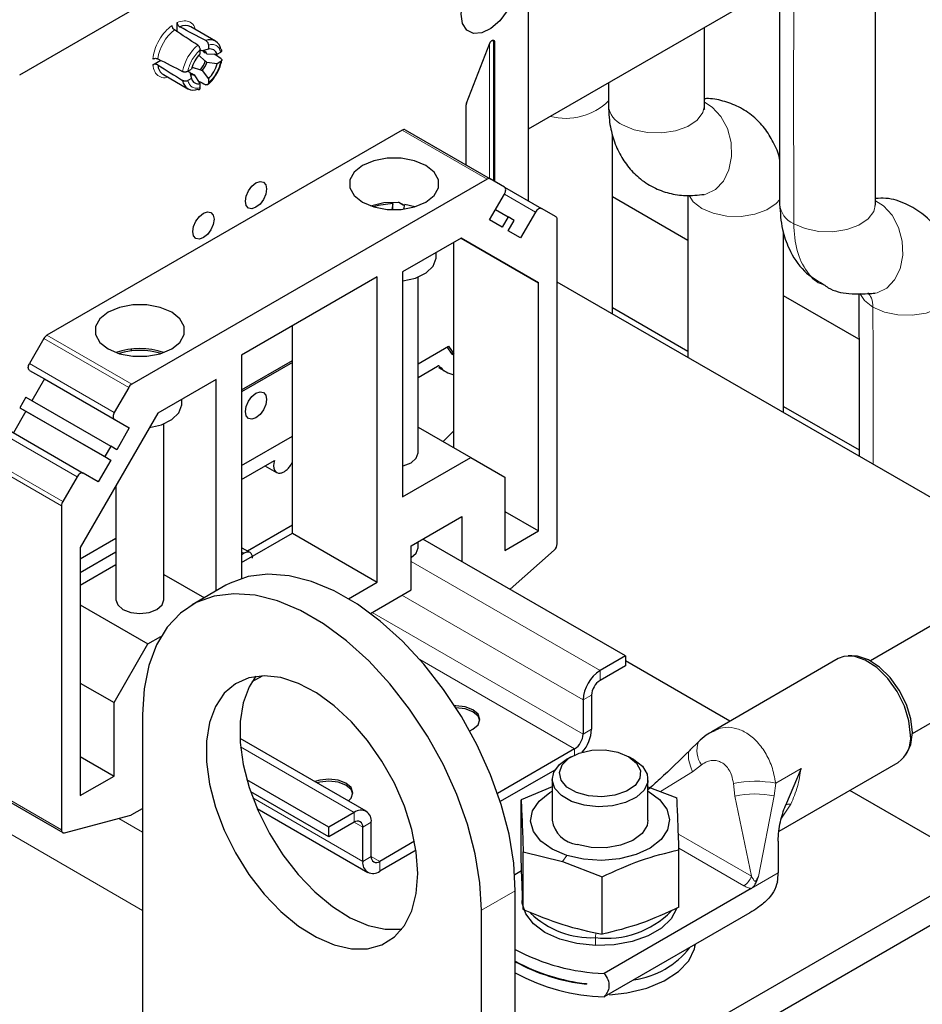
# Model space of a CAD drawing. Header units: millimetres. Extents: x 5 to 418, y 2 to 292.
# Tile 24 of 41: x 262 to 277, y 105 to 121. Entities that reach past the tile are written whole.
import ezdxf

# ---------------------------------------------------------------- set-up
doc = ezdxf.new("R2010")
doc.units = ezdxf.units.MM

msp = doc.modelspace()

# ---------------------------------------------------------------- linework, layer by layer
at = {"color": 7, "linetype": 'Continuous', "lineweight": 18}
for p, q in [((264.242, 106.1154), (235.8163, 122.5252)), ((270.1178, 120.6089), (270.1007, 120.6188)), ((270.1007, 120.6188), (270.1007, 118.2909)), ((270.0329, 118.33), (270.0329, 120.5729)), ((269.993, 118.3192), (268.5788, 119.1356)), ((270.8034, 117.7696), (270.2834, 118.0698)), ((262.6487, 115.7123), (264.0629, 114.8959)), ((264.0129, 114.8431), (262.5987, 115.6595)), ((262.3583, 115.2431), (263.7725, 114.4267)), ((263.7725, 114.3112), (262.3583, 115.1276)), ((263.1525, 113.3528), (261.7383, 114.1692)), ((261.4979, 113.7528), (262.9121, 112.9364)), ((262.8914, 112.8667), (261.4772, 113.6831)), ((265.8966, 112.1), (265.939, 112.0756)), ((271.8787, 110.1161), (268.725, 111.9367)), ((271.5959, 109.6262), (268.5694, 111.3734)), ((271.5959, 109.0546), (268.0744, 111.0876)), ((271.4545, 108.8097), (268.8707, 110.3013)), ((271.8787, 110.1161), (271.8787, 109.9528)), ((271.7373, 109.7079), (271.5959, 109.6262)), ((271.5959, 109.0546), (271.7373, 109.1363)), ((267.7775, 107.7485), (265.8811, 108.8433)), ((271.4545, 108.7087), (271.4545, 108.8097)), ((273.5699, 108.5425), (273.4237, 108.4291)), ((274.8099, 108.2378), (275.2321, 108.4816)), ((272.8847, 108.0996), (273.4237, 108.4291)), ((261.4772, 108.2741), (262.8914, 107.4577)), ((274.1295, 108.0217), (274.1037, 108.2343)), ((274.7862, 108.0249), (274.8099, 108.2378)), ((267.9189, 106.932), (266.0854, 107.9904)), ((274.1295, 108.0217), (274.4037, 106.6831)), ((274.5237, 106.681), (274.7862, 108.0249)), ((275.0623, 107.8882), (274.908, 107.6554)), ((264.242, 107.4218), (263.8456, 107.6506)), ((267.7775, 107.5852), (267.7775, 107.7485)), ((267.9189, 107.5036), (267.7775, 107.5852)), ((268.0604, 107.5852), (267.9189, 107.5036)), ((273.1863, 107.3859), (274.4037, 106.6831)), ((274.2794, 106.5258), (273.1947, 107.152)), ((267.9189, 106.932), (268.0604, 107.0136)), ((268.2018, 106.932), (268.0604, 107.0136)), ((271.3219, 107.0306), (271.2547, 106.929)), ((268.2018, 106.932), (268.2018, 106.7686)), ((274.8509, 106.7389), (274.4003, 106.4787)), ((270.4645, 106.4426), (269.8988, 106.1161)), ((271.8068, 105.7423), (271.8006, 105.6604)), ((271.8006, 105.6604), (271.8006, 105.5298)), ((273.457, 105.4739), (273.457, 105.5422))]:
    msp.add_line(p, q, dxfattribs=at)
at = {"color": 7, "linetype": 'Continuous', "lineweight": 25}
for p, q in [((270.6837, 117.9542), (270.6837, 122.3432)), ((276.4759, 117.9021), (276.4759, 121.82)), ((270.6837, 119.1573), (275.0856, 121.6985)), ((274.8759, 121.5774), (274.8759, 117.9001)), ((264.2843, 121.2617), (262.1927, 120.0542)), ((264.8217, 120.7789), (264.8217, 120.9324)), ((265.4618, 120.6232), (265.0517, 120.86)), ((273.6192, 119.55), (273.6192, 120.8519)), ((265.2059, 120.4082), (265.2059, 120.4778)), ((265.3426, 120.4871), (265.2385, 120.458)), ((265.2543, 120.4554), (265.2897, 120.4274)), ((265.3426, 120.5568), (265.3426, 120.4871)), ((269.6499, 119.5856), (270.0387, 120.5877)), ((270.1178, 120.6089), (270.1178, 118.281)), ((264.4141, 120.2263), (264.547, 120.303)), ((265.2897, 120.285), (265.1838, 120.3852)), ((265.3173, 120.4125), (265.4884, 120.4029)), ((265.4884, 120.4029), (265.5487, 120.4378)), ((264.9998, 120.1209), (265.06, 120.1556)), ((265.0715, 120.1859), (265.2087, 120.1447)), ((265.2385, 120.1299), (265.3426, 119.9925)), ((265.4884, 120.245), (265.3173, 120.2665)), ((265.5487, 120.2799), (265.4884, 120.245)), ((264.5917, 120.0632), (265.0019, 119.8265)), ((265.06, 119.9977), (264.9998, 119.963)), ((265.0331, 120.1025), (265.06, 119.9977)), ((265.0853, 120.0734), (265.043, 120.09)), ((265.2059, 119.9136), (265.1121, 120.0569)), ((265.3426, 119.9925), (265.3426, 119.9229)), ((265.2059, 119.844), (265.2059, 119.9136)), ((272.0192, 119.9283), (272.0192, 119.55)), ((269.6443, 118.5544), (269.6443, 119.5582)), ((268.6288, 119.1406), (270.043, 118.3242)), ((268.5788, 119.1356), (262.6487, 115.7123)), ((272.0848, 116.0708), (272.0848, 119.0533)), ((269.993, 118.3192), (264.0629, 114.8959)), ((270.2834, 118.1853), (270.043, 118.3242)), ((270.2856, 118.184), (270.9034, 117.8273)), ((270.0334, 117.6369), (270.2834, 118.0699)), ((273.3415, 117.2969), (272.0848, 118.0224)), ((273.3415, 118.0471), (273.3415, 115.3453)), ((268.4216, 117.9094), (268.4015, 117.808)), ((268.4216, 117.8076), (268.4216, 117.9094)), ((268.6165, 117.8774), (268.5143, 117.9364)), ((268.6047, 117.8177), (268.6203, 117.8963)), ((268.789, 117.8565), (268.6203, 117.8963)), ((271.1438, 117.6885), (270.9034, 117.8273)), ((276.4715, 117.8678), (276.4759, 117.9021)), ((270.1334, 117.81), (270.3434, 117.6888)), ((270.3434, 117.6888), (270.2434, 117.5156)), ((270.4434, 117.631), (270.3434, 117.6888)), ((270.8034, 117.7696), (270.5534, 117.3366)), ((270.2434, 117.5156), (270.0334, 117.6369)), ((270.3434, 117.4578), (270.4434, 117.631)), ((271.1646, 112.2337), (271.1646, 117.6427)), ((269.5587, 117.3336), (268.5836, 116.7707)), ((269.5585, 117.3335), (270.8534, 116.5859)), ((270.8534, 116.5859), (269.5587, 117.3336)), ((270.5534, 117.3366), (270.3434, 117.4578)), ((274.9415, 114.4216), (274.9415, 117.427)), ((269.4392, 113.8351), (269.4392, 117.2646)), ((288.5288, 117.2871), (276.3899, 110.2795)), ((269.1422, 117.0156), (269.1422, 117.0932)), ((268.1593, 116.6891), (265.8966, 115.3829)), ((268.1593, 111.5939), (268.1593, 116.6891)), ((268.5836, 116.7707), (268.5836, 113.0146)), ((268.8422, 113.7494), (268.8422, 116.6839)), ((270.8534, 112.4469), (270.8534, 116.5859)), ((279.2533, 111.9325), (271.1646, 116.602)), ((276.1994, 115.6471), (274.9415, 116.3733)), ((272.0848, 116.1749), (273.3415, 115.4494)), ((277.09, 109.0671), (289.2287, 116.0746)), ((266.7451, 112.4103), (266.7451, 115.8727)), ((262.5987, 115.6595), (262.3583, 115.2431)), ((268.8422, 115.2377), (269.351, 115.5314)), ((264.0581, 115.452), (264.0581, 115.4815)), ((265.8966, 115.3829), (265.8966, 111.6551)), ((269.3795, 115.4304), (269.4392, 115.396)), ((265.8966, 114.802), (266.7451, 115.2918)), ((266.7451, 115.2592), (265.8966, 114.7693)), ((268.8422, 115.009), (269.1661, 115.196)), ((262.3583, 115.1276), (262.6083, 114.9833)), ((269.183, 115.1744), (269.3116, 115.1001)), ((262.6083, 114.9833), (262.3983, 114.6195)), ((262.6083, 114.9833), (264.0225, 114.1668)), ((265.4723, 114.9746), (264.4973, 114.4117)), ((265.4723, 111.445), (265.4723, 114.9746)), ((264.0129, 114.8431), (263.7725, 114.4267)), ((262.2983, 114.6773), (262.1983, 114.5041)), ((262.2983, 114.6773), (263.7125, 113.8609)), ((264.8996, 114.5663), (264.8996, 114.644)), ((262.2983, 114.4463), (262.0883, 114.0826)), ((262.1983, 114.5041), (263.6125, 113.6877)), ((262.1983, 114.5041), (262.2983, 114.4463)), ((262.2983, 114.4463), (263.7125, 113.6299)), ((264.4973, 114.4117), (263.2025, 112.1692)), ((274.9415, 114.5258), (276.2009, 113.7988)), ((261.8383, 114.227), (263.2525, 113.4105)), ((263.7725, 114.3112), (264.0225, 114.1668)), ((264.5996, 111.3002), (264.5996, 114.2347)), ((264.0225, 114.1668), (263.8125, 113.8031)), ((268.8422, 114.1798), (269.7221, 113.6718)), ((269.4392, 114.1159), (269.2609, 113.938)), ((265.8966, 113.5372), (266.7451, 114.0271)), ((263.7125, 113.8609), (263.6125, 113.6877)), ((263.8125, 113.8031), (263.7125, 113.8609)), ((263.7125, 113.6299), (263.5025, 113.2662)), ((263.6125, 113.6877), (263.7125, 113.6299)), ((265.8966, 113.3086), (266.4445, 113.6249)), ((266.7297, 113.569), (266.7451, 113.6032)), ((268.5836, 113.0146), (269.7221, 113.6718)), ((269.7221, 113.6718), (270.2877, 113.3452)), ((263.5025, 113.2662), (263.2525, 113.4105)), ((266.2866, 113.5337), (266.4805, 113.4218)), ((263.1525, 113.3528), (262.9121, 112.9364)), ((270.2877, 113.3452), (270.2877, 112.1204)), ((263.7996, 113.2033), (263.7996, 111.3002)), ((262.8914, 112.8667), (262.8914, 107.4577)), ((270.2877, 112.7735), (270.8534, 112.4469)), ((268.725, 112.1981), (269.5736, 112.6879)), ((269.5736, 112.6879), (269.5736, 111.9367)), ((265.8966, 111.9205), (266.7451, 112.4103)), ((266.7451, 112.5411), (265.9974, 112.1094)), ((266.7451, 112.4103), (268.1593, 111.5939)), ((270.2877, 112.1204), (270.8534, 112.4469)), ((263.2025, 111.9819), (263.7996, 112.3266)), ((268.8422, 112.1653), (268.8422, 112.2657)), ((272.303, 110.361), (268.9229, 112.3123)), ((263.2025, 112.1692), (263.2025, 108.0302)), ((263.2025, 111.7533), (263.7996, 112.0979)), ((266.0392, 112.0853), (265.8966, 112.1677)), ((265.939, 112.0756), (265.8966, 112.0511)), ((268.725, 111.4632), (268.725, 112.1981)), ((270.3772, 111.4728), (271.1121, 112.1245)), ((268.725, 112.002), (268.7251, 112.0021)), ((263.2025, 111.541), (263.7996, 111.8857)), ((264.5996, 111.7224), (265.2762, 111.3318)), ((267.6789, 111.3165), (268.1593, 111.5939)), ((265.6363, 111.5396), (265.0706, 111.2131)), ((268.0455, 111.0709), (268.725, 111.4632)), ((263.2025, 111.2145), (264.3339, 110.5613)), ((264.3339, 110.5613), (264.55, 110.6861)), ((263.7682, 109.5815), (264.3339, 110.5613)), ((272.303, 110.361), (271.8787, 110.1161)), ((272.303, 110.361), (272.303, 110.1977)), ((274.0463, 109.2728), (272.303, 110.2792)), ((275.853, 110.3158), (273.7416, 109.0969)), ((276.0826, 110.3646), (276.0214, 110.3624)), ((272.303, 110.1977), (271.8787, 109.9528)), ((266.0739, 109.9327), (266.2432, 110.0305)), ((263.2025, 109.9081), (263.7682, 109.5815)), ((271.5959, 109.6262), (271.5959, 109.0546)), ((271.7373, 109.7079), (271.7373, 109.1363)), ((263.7682, 108.3567), (263.7682, 109.5815)), ((264.242, 109.3817), (264.242, 97.9501)), ((273.7418, 109.0965), (273.7996, 109.1177)), ((267.9775, 107.7683), (265.8709, 108.9845)), ((271.4545, 108.8097), (270.1687, 108.0675)), ((273.3773, 108.7855), (273.3869, 108.7952)), ((273.5198, 108.9259), (273.3784, 108.7869)), ((263.2025, 108.6833), (263.7682, 108.3567)), ((271.3978, 108.6794), (271.313, 108.6304)), ((272.4445, 108.6304), (272.3596, 108.6794)), ((276.9775, 108.7063), (277.01, 108.7581)), ((274.8695, 107.4387), (276.853, 108.5837)), ((275.2321, 108.4816), (274.9712, 107.863)), ((263.2025, 108.0302), (263.7682, 108.3567)), ((267.3532, 107.5036), (265.9869, 108.2924)), ((271.1226, 108.4548), (270.2142, 107.9304)), ((271.0787, 108.3039), (271.0787, 107.618)), ((272.6787, 107.618), (272.6787, 108.3039)), ((261.4979, 108.2283), (262.9121, 107.4119)), ((271.0787, 108.1764), (270.5618, 107.9593)), ((272.6787, 108.1784), (273.1612, 107.9938)), ((267.3532, 107.3403), (266.0487, 108.0934)), ((278.2427, 106.8503), (276.0465, 108.1181)), ((264.0674, 107.7129), (264.242, 107.8137)), ((266.1556, 107.8146), (268.0018, 106.7488)), ((270.5618, 106.9981), (270.5618, 107.9593)), ((262.9438, 107.4091), (264.0491, 107.7051)), ((267.7775, 107.7485), (267.3532, 107.5036)), ((267.7775, 107.5852), (267.3532, 107.3403)), ((267.3532, 107.3403), (267.3532, 107.5036)), ((267.9189, 106.932), (267.9189, 107.5036)), ((268.0604, 107.0136), (268.0604, 107.5852)), ((268.7828, 107.2674), (268.2018, 106.932)), ((274.8483, 107.272), (274.8509, 106.7389)), ((268.8084, 107.1188), (268.2018, 106.7686)), ((270.5963, 107.093), (271.2547, 106.929)), ((270.5963, 106.1318), (270.5963, 107.093)), ((273.1956, 106.1662), (273.1956, 107.1275)), ((271.2547, 106.929), (271.9132, 106.6771)), ((271.7373, 103.0948), (278.2427, 106.8503)), ((270.4552, 106.713), (270.5698, 106.7791)), ((271.9132, 105.7158), (271.9132, 106.6771)), ((270.4645, 95.011), (270.4645, 106.4426)), ((270.5787, 106.4096), (270.5787, 106.2789)), ((271.7373, 102.6049), (278.2427, 106.3604)), ((274.4003, 106.4787), (271.9467, 105.0623)), ((269.8988, 94.6845), (269.8988, 106.1161)), ((274.3807, 106.0754), (271.9467, 104.6703)), ((273.457, 105.4739), (273.4736, 105.5518)), ((271.6543, 104.892), (271.6543, 104.8839))]:
    msp.add_line(p, q, dxfattribs=at)
at = {"color": 7, "linetype": 'Continuous', "lineweight": 25, "flags": 128}
for points in [[(269.5593, 121.0734), (269.5842, 121.2602), (269.6562, 121.4554), (269.7675, 121.638), (269.9061, 121.7882), (270.0569, 121.8897), (270.2036, 121.9315), (270.3302, 121.909), (270.4232, 121.8248), (270.4723, 121.6879), (270.4723, 121.5132), (270.4232, 121.3195), (270.3302, 121.128), (270.2036, 120.9593), (270.0569, 120.8317), (269.9061, 120.7591), (269.7675, 120.7493), (269.6562, 120.8034), (269.5842, 120.9155), (269.5593, 121.0734)], [(270.0387, 120.5877), (270.0474, 120.6051), (270.0592, 120.6203), (270.0726, 120.6317), (270.0864, 120.6381), (270.099, 120.6388), (270.1091, 120.6337), (270.1156, 120.6234), (270.1178, 120.6089)], [(267.9119, 117.9342), (268.1017, 117.8546), (268.3249, 117.8127), (268.5595, 117.8127), (268.7827, 117.8546), (268.9725, 117.9342), (269.1104, 118.0438), (269.183, 118.1726), (269.183, 118.3081), (269.1104, 118.4369), (268.9725, 118.5465), (268.7827, 118.6262), (268.5595, 118.668), (268.3249, 118.668), (268.1017, 118.6262), (267.9119, 118.5465), (267.7739, 118.4369), (267.7014, 118.3081), (267.7014, 118.1726), (267.7739, 118.0438), (267.9119, 117.9342)], [(265.9601, 117.9505), (265.9735, 118.0364), (266.0118, 118.1248), (266.0692, 118.2021), (266.1369, 118.2567), (266.2045, 118.2803), (266.2619, 118.2691), (266.3002, 118.225), (266.3137, 118.1546), (266.3002, 118.0687), (266.2619, 117.9804), (266.2045, 117.903), (266.1369, 117.8484), (266.0692, 117.8249), (266.0118, 117.836), (265.9735, 117.8801), (265.9601, 117.9505)], [(270.2834, 118.0699), (270.2922, 118.0873), (270.2988, 118.1052), (270.3028, 118.1229), (270.3041, 118.1396), (270.3028, 118.1547), (270.2988, 118.1677), (270.2922, 118.1781), (270.2834, 118.1853)], [(268.0455, 117.8729), (268.2708, 117.927), (268.5145, 117.9364)], [(268.4216, 117.9094), (268.1784, 117.8798), (268.0953, 117.8565)], [(270.9034, 117.8273), (270.8927, 117.8313), (270.8805, 117.8318), (270.8672, 117.8288), (270.8534, 117.8224), (270.8396, 117.8128), (270.8264, 117.8005), (270.8141, 117.7859), (270.8034, 117.7696)], [(265.0834, 117.4444), (265.0968, 117.5303), (265.1352, 117.6187), (265.1925, 117.696), (265.2602, 117.7506), (265.3279, 117.7742), (265.3852, 117.763), (265.4235, 117.7189), (265.437, 117.6485), (265.4235, 117.5626), (265.3852, 117.4743), (265.3279, 117.3969), (265.2602, 117.3423), (265.1925, 117.3188), (265.1352, 117.3299), (265.0968, 117.374), (265.0834, 117.4444)], [(268.5836, 116.6198), (268.5858, 116.6201), (268.8005, 116.6684), (268.9763, 116.7544), (269.0943, 116.8687), (269.1416, 116.9989), (269.1422, 117.0156)], [(264.7299, 116.0973), (264.54, 116.1769), (264.3169, 116.2188), (264.0822, 116.2188), (263.8591, 116.1769), (263.6692, 116.0973), (263.5313, 115.9877), (263.4588, 115.8589), (263.4588, 115.7234), (263.5313, 115.5946), (263.6692, 115.485), (263.8591, 115.4054), (264.0822, 115.3635), (264.3169, 115.3635), (264.54, 115.4054), (264.7299, 115.485), (264.8678, 115.5946), (264.9403, 115.7234), (264.9403, 115.8589), (264.8678, 115.9877), (264.7299, 116.0973)], [(269.351, 115.5314), (269.4389, 115.403), (269.4392, 115.4027)], [(269.4392, 115.3743), (269.4112, 115.3968), (269.3272, 115.5176)], [(262.3583, 115.1276), (262.3495, 115.1349), (262.343, 115.1453), (262.339, 115.1583), (262.3376, 115.1734), (262.339, 115.1901), (262.343, 115.2078), (262.3495, 115.2256), (262.3583, 115.2431)], [(265.9601, 114.4394), (265.9735, 114.5254), (266.0118, 114.6137), (266.0692, 114.6911), (266.1369, 114.7457), (266.2045, 114.7692), (266.2619, 114.7581), (266.3002, 114.714), (266.3137, 114.6436), (266.3002, 114.5577), (266.2619, 114.4693), (266.2045, 114.3919), (266.1369, 114.3373), (266.0692, 114.3138), (266.0118, 114.325), (265.9735, 114.3691), (265.9601, 114.4394)], [(264.3594, 114.1729), (264.5579, 114.2192), (264.7337, 114.3052), (264.8517, 114.4194), (264.899, 114.5496), (264.8996, 114.5663)], [(263.7725, 114.4267), (263.7637, 114.4092), (263.7572, 114.3914), (263.7532, 114.3737), (263.7518, 114.357), (263.7532, 114.3419), (263.7572, 114.3289), (263.7637, 114.3185), (263.7725, 114.3112)], [(268.5836, 113.5334), (268.5953, 113.5361), (268.725, 113.5861), (268.8117, 113.661), (268.8422, 113.7494)], [(263.2525, 113.4105), (263.2418, 113.4145), (263.2296, 113.415), (263.2163, 113.412), (263.2025, 113.4056), (263.1887, 113.3961), (263.1755, 113.3838), (263.1632, 113.3692), (263.1525, 113.3528)], [(268.7251, 112.0021), (268.8117, 112.0769), (268.8422, 112.1653)], [(270.4645, 106.4426), (270.4382, 106.9026), (270.3596, 107.3844), (270.2304, 107.879), (270.0528, 108.3774), (269.8301, 108.8701), (269.5666, 109.348), (269.2672, 109.8022), (268.9373, 110.2242), (268.5833, 110.6062), (268.2115, 110.9411), (267.8291, 111.2226), (267.4431, 111.4454), (267.0606, 111.6055), (266.6889, 111.6998), (266.3348, 111.7266), (266.005, 111.6854), (265.7055, 111.5769), (265.6363, 111.5396)], [(263.7996, 111.3002), (263.83, 111.2118), (263.9167, 111.1369), (264.0465, 111.0868), (264.1996, 111.0693), (264.3526, 111.0868), (264.4824, 111.1369), (264.5691, 111.2118), (264.5996, 111.3002)], [(269.8988, 106.1161), (269.8725, 106.576), (269.7939, 107.0578), (269.6647, 107.5525), (269.4871, 108.0508), (269.2644, 108.5435), (269.001, 109.0214), (268.7015, 109.4756), (268.3717, 109.8976), (268.0176, 110.2796), (267.6459, 110.6145), (267.2634, 110.896), (266.8774, 111.1188), (266.4949, 111.2789), (266.1232, 111.3732), (265.7691, 111.4), (265.4393, 111.3588), (265.1399, 111.2504), (264.8764, 111.0767), (264.6537, 110.841), (264.4761, 110.5477), (264.3469, 110.2023), (264.2683, 109.8112), (264.242, 109.3817)], [(277.0601, 109.0416), (277.0339, 109.277), (276.9572, 109.5252), (276.8356, 109.7679), (276.6783, 109.987), (276.4969, 110.1662), (276.3047, 110.2923), (276.1162, 110.3559), (275.9452, 110.3523), (275.853, 110.3158)], [(277.0901, 109.0834), (277.0647, 109.3117), (276.9903, 109.5525), (276.8724, 109.7879), (276.7198, 110.0004), (276.5438, 110.1742), (276.3574, 110.2965), (276.1745, 110.3582), (276.0826, 110.3646)], [(268.8382, 106.7284), (268.8127, 107.088), (268.7372, 107.4667), (268.6137, 107.8535), (268.4458, 108.2373), (268.2383, 108.607), (267.9973, 108.9521), (267.7295, 109.2625), (267.4428, 109.5294), (267.1454, 109.7451), (266.8459, 109.9033), (266.5528, 109.9996), (266.2745, 110.0311), (266.0192, 109.9969), (265.7942, 109.8981), (265.6058, 109.7375), (265.4596, 109.5196), (265.3597, 109.2508), (265.309, 108.9388), (265.309, 108.5926), (265.3597, 108.2221), (265.4596, 107.838), (265.6058, 107.4513), (265.7942, 107.0731), (266.0192, 106.7145), (266.2745, 106.3855), (266.5528, 106.0958), (266.8459, 105.8537), (267.1454, 105.666), (267.4428, 105.5383), (267.7295, 105.4742), (267.9973, 105.4755), (268.2383, 105.5423), (268.4458, 105.6725), (268.6137, 105.8624), (268.7372, 106.1066), (268.8127, 106.398), (268.8382, 106.7284)], [(266.1358, 110.0211), (266.0252, 109.8462), (265.9254, 109.5774), (265.8747, 109.2654), (265.8747, 108.9191), (265.9254, 108.5486), (266.0252, 108.1645), (266.1715, 107.7778), (266.3598, 107.3997), (266.5849, 107.041), (266.8402, 106.7121), (267.1184, 106.4224), (267.4116, 106.1802), (267.7111, 105.9926), (268.0085, 105.8649), (268.2952, 105.8008), (268.5629, 105.8021), (268.5707, 105.8032)], [(269.7038, 109.1103), (269.7574, 109.1363), (269.8441, 109.2112), (269.8746, 109.2995), (269.8441, 109.3879), (269.7574, 109.4628), (269.6276, 109.5129), (269.4746, 109.5305), (269.4527, 109.5301)], [(269.8736, 109.2832), (269.8441, 109.3552), (269.7574, 109.4302), (269.6276, 109.4802), (269.4746, 109.4978), (269.4735, 109.4978)], [(277.01, 108.7581), (277.0647, 108.8844), (277.0901, 109.0834)], [(272.3596, 108.6795), (272.4896, 108.5743), (272.5535, 108.4505), (272.5443, 108.3214), (272.4629, 108.201), (272.3182, 108.1024), (272.1259, 108.0362), (271.9068, 108.0097), (271.6847, 108.0257), (271.4836, 108.0824), (271.3253, 108.1738), (271.227, 108.2899), (271.1993, 108.4181), (271.2452, 108.5446), (271.3598, 108.6556), (271.5306, 108.7391), (271.7392, 108.7861), (271.9628, 108.7915), (272.1774, 108.7546), (272.3596, 108.6795)], [(272.4444, 108.6305), (272.586, 108.5197), (272.6648, 108.3898), (272.6737, 108.2522), (272.612, 108.1192), (272.4851, 108.0027), (272.3044, 107.9129), (272.0858, 107.8578), (271.8488, 107.8424), (271.6145, 107.868), (271.4037, 107.9323), (271.2351, 108.0297), (271.1236, 108.1514), (271.0793, 108.2867), (271.106, 108.4235), (271.2014, 108.5496), (271.313, 108.6304)], [(267.6788, 107.9408), (267.7228, 107.9866), (267.7532, 108.0749), (267.7228, 108.1633), (267.6361, 108.2382), (267.5063, 108.2883), (267.3532, 108.3058), (267.2002, 108.2883), (267.1208, 108.2629)], [(267.7522, 108.0586), (267.7228, 108.1306), (267.6361, 108.2055), (267.5063, 108.2556), (267.3532, 108.2732), (267.2002, 108.2556), (267.1554, 108.2429)], [(271.3219, 107.0306), (271.0775, 107.1338), (270.8877, 107.27), (270.7654, 107.4299), (270.719, 107.6027), (270.7517, 107.7765), (270.8611, 107.9395), (271.0399, 108.0806), (271.0787, 108.103)], [(272.6787, 108.103), (272.6799, 108.1023), (272.8697, 107.9661), (272.992, 107.8062), (273.0384, 107.6334), (273.0058, 107.4596), (272.8964, 107.2966), (272.7176, 107.1555), (272.4816, 107.0459), (272.2046, 106.9753), (271.9054, 106.9486), (271.6043, 106.9674), (271.3219, 107.0306)], [(272.6787, 107.618), (272.6649, 107.5324), (272.5805, 107.3964), (272.4275, 107.282), (272.2208, 107.2006), (271.9806, 107.16), (271.7304, 107.1642), (271.4947, 107.2129)], [(262.8914, 107.4577), (262.8923, 107.4449), (262.8952, 107.4336), (262.8998, 107.424), (262.906, 107.4164), (262.9138, 107.411), (262.9228, 107.4079), (262.9329, 107.4073), (262.9438, 107.4091)], [(271.8006, 105.5298), (271.4923, 105.5624), (271.2065, 105.6366), (270.9597, 105.7481), (270.7664, 105.8905), (270.6377, 106.0555), (270.5811, 106.2334), (270.5787, 106.2789)], [(273.156, 106.1392), (273.0643, 105.9711), (272.9023, 105.8162), (272.6807, 105.6883), (272.4126, 105.5946), (272.1134, 105.5408), (271.8006, 105.5298)], [(272.0357, 104.7065), (272.3266, 104.7389), (272.6571, 104.8187), (272.9487, 104.9389), (273.1866, 105.0936), (273.3589, 105.2749), (273.457, 105.4739)]]:
    msp.add_lwpolyline(points, dxfattribs=at)
at = {"color": 7, "linetype": 'Continuous', "lineweight": 18, "flags": 128}
for points in [[(270.1007, 120.6188), (270.0985, 120.6332), (270.0956, 120.6392)], [(272.2535, 119.2234), (272.4454, 119.1417), (272.6705, 119.0962), (272.9088, 119.0911), (273.1391, 119.1267), (273.341, 119.1999), (273.4966, 119.3043), (273.5919, 119.4305), (273.6192, 119.55)], [(273.6143, 118.0647), (273.6437, 118.0707), (273.8055, 118.1463), (273.9383, 118.2847), (274.0304, 118.4736), (274.0736, 118.6963), (274.0642, 118.9329), (274.0028, 119.1625), (273.895, 119.3646), (273.7504, 119.5213), (273.6192, 119.6033)], [(273.3644, 118.0472), (273.4342, 117.941), (273.5758, 117.8303)], [(273.5758, 117.8303), (273.7677, 117.7485), (273.9927, 117.703), (274.231, 117.6979), (274.4614, 117.7335), (274.6633, 117.8068), (274.8189, 117.9111), (274.8808, 117.9804)], [(275.1102, 117.5743), (275.3021, 117.4925), (275.5272, 117.4471), (275.7655, 117.4419), (275.9958, 117.4776), (276.1977, 117.5508), (276.3533, 117.6551), (276.4486, 117.7813), (276.4759, 117.9021)], [(276.3678, 116.4105), (276.5005, 116.4216), (276.6622, 116.4972), (276.795, 116.6355), (276.8871, 116.8245), (276.9303, 117.0471), (276.9209, 117.2838), (276.8595, 117.5133), (276.7518, 117.7154), (276.6071, 117.8721), (276.4762, 117.954)], [(276.4325, 116.1811), (276.6244, 116.0994), (276.8495, 116.0539), (277.0878, 116.0488), (277.3181, 116.0844), (277.52, 116.1576), (277.6756, 116.262), (277.7709, 116.3882), (277.7982, 116.5091)], [(276.216, 116.4109), (276.2909, 116.2919), (276.4325, 116.1811)], [(273.4237, 108.4291), (273.393, 108.5039), (273.3705, 108.5745), (273.3568, 108.6388), (273.3523, 108.6951), (273.3571, 108.7416), (273.3712, 108.777), (273.3773, 108.7855)], [(275.0623, 107.8882), (275.0435, 107.8887), (275.0266, 107.8881), (275.0117, 107.8864), (274.999, 107.8837), (274.9886, 107.88), (274.9804, 107.8753), (274.9746, 107.8696), (274.9712, 107.863)]]:
    msp.add_lwpolyline(points, dxfattribs=at)
at = {"color": 7, "linetype": 'Continuous', "lineweight": 18}
for centre, radius, start, end in [((265.2271, 120.2276), 0.7344, 127.7952, 172.2048), ((270.0615, 120.5463), 0.0825, 61.56989, 85.35868), ((265.6477, 119.9848), 0.7462, 130.23581, 169.76419), ((271.3024, 120.3647), 1.0315, 255.87007, 314.01458), ((272.4099, 119.583), 0.3921, 184.82564, 246.4945), ((275.2668, 117.9341), 0.3924, 184.97421, 246.48009), ((273.9301, 108.7843), 0.4339, 160.91925, 213.88016), ((274.4658, 106.4246), 1.8456, 79.25261, 101.31438), ((274.4655, 106.4772), 1.5806, 78.29361, 102.27337), ((274.113, 106.7852), 0.3082, 302.68989, 340.64852)]:
    msp.add_arc(centre, radius, start, end, dxfattribs=at)
at = {"color": 7, "linetype": 'Continuous', "lineweight": 25}
for centre, radius, start, end in [((264.9596, 120.6738), 0.2077, 63.67461, 116.66765), ((265.3705, 120.465), 0.181, 6.38389, 113.60535), ((265.2457, 120.3795), 0.0789, 24.7022, 95.23839), ((265.2105, 120.3908), 0.0873, 24.83711, 47.23303), ((265.3733, 120.3719), 0.1192, 15.06064, 104.89633), ((265.5714, 120.0287), 0.5269, 133.92457, 166.06467), ((264.6996, 120.2319), 0.2002, 182.24982, 237.40527), ((264.9361, 120.3955), 0.3705, 317.38118, 342.63497), ((264.9639, 120.3795), 0.371, 317.73776, 342.27846), ((264.977, 120.3719), 0.5269, 313.94672, 346.06404), ((265.0932, 119.9847), 0.181, 186.38389, 293.60535), ((265.1048, 120.1355), 0.0789, 204.70648, 275.33142), ((265.0774, 120.1603), 0.0873, 252.77376, 275.1956), ((265.1751, 120.0287), 0.1192, 195.06504, 284.95648), ((269.7212, 119.5567), 0.077, 157.97884, 178.89185), ((268.6081, 119.0948), 0.0503, 65.68605, 125.61817), ((270.0223, 118.2783), 0.0503, 65.68605, 125.61817), ((271.1145, 117.6476), 0.0503, 354.37962, 54.30196), ((262.7251, 115.5899), 0.1443, 121.95467, 151.14439), ((264.1996, 114.2711), 1.219, 71.00769, 108.99231), ((264.1996, 114.3204), 1.1409, 72.30051, 107.69949), ((264.1393, 114.7735), 0.1443, 121.95467, 151.14439), ((263.0356, 112.8618), 0.1443, 148.85627, 178.0435), ((271.008, 112.2417), 0.1567, 311.62838, 357.06537), ((272.21, 109.5983), 0.6147, 122.60548, 177.39452), ((272.0444, 109.6939), 0.3074, 122.60548, 177.39452), ((271.1207, 109.1653), 0.6172, 318.35961, 357.30923), ((271.2888, 109.0686), 0.3074, 302.60548, 357.39452), ((276.5644, 108.99), 0.4984, 305.37932, 5.93286), ((264.0286, 107.7788), 0.0765, 285.56833, 300.50791), ((267.8879, 107.6132), 0.1747, 350.78596, 129.20329), ((267.8327, 107.5175), 0.0873, 350.78596, 129.20329), ((271.5572, 107.6932), 0.4843, 188.92325, 262.59169), ((268.1466, 106.9996), 0.0873, 170.78596, 309.20329), ((268.0914, 106.904), 0.1747, 170.78596, 309.20329), ((271.7363, 107.1228), 1.4638, 226.04681, 272.51864), ((271.9901, 107.1476), 1.4992, 262.73763, 315.80197), ((272.058, 108.4189), 3.3585, 241.67616, 268.10067), ((272.258, 106.3556), 1.4103, 277.59179, 322.40283), ((272.0002, 108.0682), 3.1949, 241.27119, 263.78435), ((272.0002, 108.06), 3.1949, 241.27119, 263.78435), ((272.058, 108.027), 3.3585, 241.67616, 268.10067)]:
    msp.add_arc(centre, radius, start, end, dxfattribs=at)
for centre, major_axis, ratio, start_param, end_param in [((263.9697, 120.9534), (5.8788, -3.78), 0.0452224, 1.395088, 1.4621608), ((263.9697, 120.9534), (6.53, -3.4031), 0.0452478, 1.3895946, 1.4566674), ((263.9684, 120.9542), (3.1217, -1.6269), 0.0452478, 1.1754806, 1.1858916), ((263.9697, 120.9534), (6.2133, -3.2005), 0.0452143, 4.8210203, 4.8880931), ((263.9697, 120.9534), (2.9703, -1.53), 0.0452143, 1.1233205, 1.1337293), ((263.9697, 120.9534), (6.2124, -3.953), 0.0452411, 1.3424375, 1.3611151), ((263.9697, 120.9534), (6.2124, -3.953), 0.0452411, 4.8265137, 4.8935865), ((263.9684, 120.9542), (3.1217, -1.6269), 0.0452478, 5.1444466, 5.1548575), ((263.9697, 120.9534), (2.9699, -1.8898), 0.0452411, 1.1288139, 1.1392227), ((263.9697, 120.9534), (2.9699, -1.8898), 0.0452411, 5.0968014, 5.1072101), ((263.971, 120.9526), (2.8104, -1.8071), 0.0452224, 5.1489638, 5.1593703), ((263.9697, 120.9534), (6.53, -3.4031), 0.0452478, 4.9220596, 4.9407436), ((268.4422, 117.9782), (0.75, -0.433), 0.0000704, 4.8089587, 4.9470473), ((269.8916, 116.1047), (0.58, 1.0046), 0.5773815, 2.927641, 3.3426676), ((266.6037, 113.6351), (0.1231, 0.2133), 0.5773815, 1.938027, 3.5721488), ((274.4509, 106.6676), (0.0975, 0.5505), 0.7048974, 4.6971296, 4.96539)]:
    msp.add_ellipse(centre, major_axis=major_axis, ratio=ratio, start_param=start_param, end_param=end_param, dxfattribs=at)
at = {"color": 7, "linetype": 'Continuous', "lineweight": 18}
for points, knots in [([(275.1102, 117.5743), (275.1098, 118.3086), (275.109, 119.6145), (275.1098, 120.9213), (275.1102, 121.4933)], [0, 0, 0, 0, 0.5622954, 1, 1, 1, 1]), ([(264.8217, 120.9324), (264.861, 120.9454), (264.9419, 120.9723), (265.0428, 120.9433), (265.1067, 120.8882), (265.1202, 120.8326), (265.1236, 120.8185)], [0, 0, 0, 0, 0.28756865, 0.59205117, 0.89653369, 1, 1, 1, 1]), ([(264.4141, 120.3242), (264.4224, 120.3743), (264.4396, 120.4774), (264.5147, 120.6389), (264.617, 120.7847), (264.6977, 120.8511), (264.7369, 120.8834)], [0, 0, 0, 0, 0.24285793, 0.5, 0.75714207, 1, 1, 1, 1]), ([(264.9998, 120.1209), (265.0077, 120.153), (265.0239, 120.2184), (265.072, 120.3172), (265.1335, 120.4082), (265.1821, 120.4549), (265.2059, 120.4778)], [0, 0, 0, 0, 0.2453659, 0.5, 0.7546341, 1, 1, 1, 1]), ([(265.3426, 120.5568), (265.3665, 120.5614), (265.4151, 120.5708), (265.4765, 120.5507), (265.5246, 120.5075), (265.5408, 120.4607), (265.5487, 120.4378)], [0, 0, 0, 0, 0.2453659, 0.5, 0.7546341, 1, 1, 1, 1]), ([(264.6636, 120.0217), (264.6497, 120.0176), (264.5947, 120.0015), (264.5151, 120.0293), (264.4395, 120.1022), (264.4224, 120.1857), (264.4141, 120.2263)], [0, 0, 0, 0, 0.1035834, 0.4080262, 0.7124689, 1, 1, 1, 1]), ([(265.2059, 119.844), (265.1821, 119.8393), (265.1335, 119.8299), (265.072, 119.8501), (265.0239, 119.8932), (265.0077, 119.94), (264.9998, 119.963)], [0, 0, 0, 0, 0.2453659, 0.5, 0.7546341, 1, 1, 1, 1]), ([(275.5812, 116.5652), (275.572, 116.5684), (275.4683, 116.604), (275.3137, 116.7808), (275.1437, 117.1063), (275.1214, 117.4178), (275.1102, 117.5743)], [0, 0, 0, 0, 0.0286361, 0.3215154, 0.6591516, 1, 1, 1, 1]), ([(276.4325, 116.1811), (276.4279, 116.2356), (276.4194, 116.3356), (276.3693, 116.3943), (276.3466, 116.421)], [0, 0, 0, 0, 0.5453543, 1, 1, 1, 1]), ([(276.4352, 113.5593), (276.4353, 113.6267), (276.4362, 114.5021), (276.4343, 115.3752), (276.4325, 116.1811)], [0, 0, 0, 0, 0.0769487, 1, 1, 1, 1]), ([(273.7996, 109.1177), (273.8392, 109.1351), (273.9387, 109.1788), (274.1146, 109.1687), (274.3082, 109.0958), (274.4877, 108.9547), (274.6383, 108.758), (274.756, 108.5138), (274.7915, 108.3322), (274.8099, 108.2378)], [0, 0, 0, 0, 0.098872, 0.2486947, 0.394995, 0.54129, 0.6911179, 0.8393973, 1, 1, 1, 1]), ([(273.5699, 108.5425), (273.6012, 108.5633), (273.6599, 108.6025), (273.7518, 108.6222), (273.8347, 108.6154), (273.9093, 108.5847), (273.9763, 108.5336), (274.0343, 108.4591), (274.0818, 108.359), (274.0961, 108.2776), (274.1037, 108.2343)], [0, 0, 0, 0, 0.1480359, 0.2780617, 0.3890384, 0.5000002, 0.6110757, 0.7219383, 0.8519641, 1, 1, 1, 1]), ([(275.2321, 108.4816), (275.2167, 108.3812), (275.185, 108.1765), (275.1038, 107.9856), (275.0623, 107.8882)], [0, 0, 0, 0, 0.4900581, 1, 1, 1, 1]), ([(274.4037, 106.6831), (274.4157, 106.6633), (274.431, 106.638), (274.4502, 106.611), (274.4581, 106.6047), (274.4619, 106.6031), (274.4645, 106.6027), (274.4672, 106.603), (274.4709, 106.6044), (274.4786, 106.6105), (274.4974, 106.6368), (274.5122, 106.6616), (274.5237, 106.681)], [0, 0, 0, 0, 0.3514776, 0.4488401, 0.4808847, 0.4939791, 0.5060337, 0.5179184, 0.5307009, 0.5617858, 0.6563833, 1, 1, 1, 1]), ([(274.4003, 106.4787), (274.3795, 106.4841), (274.3346, 106.4958), (274.2987, 106.5153), (274.2794, 106.5258)], [0, 0, 0, 0, 0.462531, 1, 1, 1, 1])]:
    msp.add_open_spline(points, degree=3, knots=knots, dxfattribs=at)
at = {"color": 7, "linetype": 'Continuous', "lineweight": 25}
for points, knots in [([(264.7771, 120.8079), (264.7726, 120.8114), (264.7635, 120.8183), (264.7515, 120.8346), (264.7424, 120.8531), (264.7376, 120.8701), (264.7371, 120.8796), (264.7369, 120.8834)], [0, 0, 0, 0, 0.2135966, 0.4271246, 0.6423382, 0.8592415, 1, 1, 1, 1]), ([(264.8217, 120.9324), (264.8222, 120.9265), (264.8232, 120.9148), (264.831, 120.8958), (264.8426, 120.8785), (264.8551, 120.8662), (264.8633, 120.8613), (264.8664, 120.8594)], [0, 0, 0, 0, 0.2168092, 0.4335916, 0.6508661, 0.8673979, 1, 1, 1, 1]), ([(265.298, 120.6308), (265.303, 120.6276), (265.3129, 120.6212), (265.3261, 120.6058), (265.3362, 120.5879), (265.3418, 120.5708), (265.3424, 120.5608), (265.3426, 120.5568)], [0, 0, 0, 0, 0.2094325, 0.4187545, 0.6309876, 0.8481546, 1, 1, 1, 1]), ([(265.2059, 120.4778), (265.2054, 120.4839), (265.2045, 120.4962), (265.1972, 120.5163), (265.1866, 120.5346), (265.1753, 120.5475), (265.1682, 120.5526), (265.1657, 120.5544)], [0, 0, 0, 0, 0.2228318, 0.445739, 0.6662809, 0.8818692, 1, 1, 1, 1]), ([(265.5487, 120.4378), (265.5533, 120.4409), (265.5624, 120.4472), (265.5681, 120.4589), (265.5668, 120.4705), (265.5598, 120.4794), (265.5528, 120.4836), (265.5503, 120.4851)], [0, 0, 0, 0, 0.22283183, 0.44573896, 0.66628091, 0.88186923, 1, 1, 1, 1]), ([(264.4141, 120.3242), (264.4194, 120.3268), (264.43, 120.3319), (264.4504, 120.3355), (264.4711, 120.3355), (264.4881, 120.3323), (264.4964, 120.3286), (264.4995, 120.3272)], [0, 0, 0, 0, 0.2168092, 0.4335916, 0.6508661, 0.8673979, 1, 1, 1, 1]), ([(265.4838, 120.0794), (265.5107, 120.1334), (265.5477, 120.2075), (265.5628, 120.282), (265.5669, 120.3023)], [0, 0, 0, 0, 0.7286108, 1, 1, 1, 1]), ([(265.5503, 120.3323), (265.5545, 120.329), (265.5629, 120.3224), (265.568, 120.3101), (265.5667, 120.2976), (265.5597, 120.2871), (265.5519, 120.282), (265.5487, 120.2799)], [0, 0, 0, 0, 0.2094325, 0.4187545, 0.6309876, 0.8481546, 1, 1, 1, 1]), ([(264.4995, 120.2241), (264.4943, 120.2268), (264.4837, 120.2323), (264.4636, 120.2361), (264.4431, 120.2359), (264.4259, 120.2322), (264.4174, 120.2279), (264.4141, 120.2263)], [0, 0, 0, 0, 0.2135966, 0.4271246, 0.6423382, 0.8592415, 1, 1, 1, 1]), ([(265.5487, 120.2799), (265.5408, 120.2477), (265.5246, 120.1823), (265.4765, 120.0836), (265.4151, 119.9925), (265.3665, 119.9458), (265.3426, 119.9229)], [0, 0, 0, 0, 0.2453659, 0.5, 0.7546341, 1, 1, 1, 1]), ([(264.9134, 120.1174), (264.9186, 120.1152), (264.9291, 120.111), (264.9491, 120.1088), (264.9696, 120.1101), (264.9873, 120.1145), (264.9962, 120.119), (264.9998, 120.1209)], [0, 0, 0, 0, 0.2094325, 0.4187545, 0.6309876, 0.8481546, 1, 1, 1, 1]), ([(264.9998, 119.963), (264.9943, 119.9604), (264.9832, 119.9552), (264.9621, 119.9524), (264.9409, 119.9538), (264.9242, 119.9585), (264.9162, 119.963), (264.9134, 119.9646)], [0, 0, 0, 0, 0.2228318, 0.445739, 0.6662809, 0.8818692, 1, 1, 1, 1]), ([(265.3321, 119.8974), (265.3383, 119.9021), (265.3696, 119.926), (265.4237, 119.986), (265.4632, 120.0475), (265.4838, 120.0794)], [0, 0, 0, 0, 0.1054116, 0.5350057, 1, 1, 1, 1]), ([(265.1657, 119.8189), (265.1702, 119.8166), (265.1791, 119.8121), (265.191, 119.8131), (265.2001, 119.8198), (265.2051, 119.8309), (265.2057, 119.8402), (265.2059, 119.844)], [0, 0, 0, 0, 0.2094325, 0.4187545, 0.6309876, 0.8481546, 1, 1, 1, 1]), ([(265.3426, 119.9229), (265.3421, 119.9173), (265.3411, 119.9062), (265.333, 119.895), (265.3212, 119.8897), (265.3087, 119.8905), (265.3008, 119.894), (265.298, 119.8953)], [0, 0, 0, 0, 0.2228318, 0.445739, 0.6662809, 0.8818692, 1, 1, 1, 1]), ([(274.8759, 118.6535), (274.8752, 118.6571), (274.8567, 118.7566), (274.776, 118.9337), (274.6314, 119.1723), (274.4351, 119.3748), (274.1985, 119.5329), (273.9313, 119.6278), (273.7345, 119.6685), (273.6312, 119.6606), (273.6192, 119.6597)], [0, 0, 0, 0, 0.00634148, 0.1735323, 0.33369122, 0.48970125, 0.65805387, 0.82021331, 0.97915868, 1, 1, 1, 1]), ([(272.0192, 119.55), (272.0212, 119.4815), (272.0262, 119.3082), (272.0772, 119.0447), (272.1811, 118.7721), (272.3302, 118.5348), (272.5253, 118.3318), (272.7622, 118.1748), (273.0293, 118.0759), (273.3174, 118.0315), (273.5118, 118.0533), (273.6149, 118.0648)], [0, 0, 0, 0, 0.07986617, 0.20198682, 0.31778226, 0.42870745, 0.53675915, 0.65335925, 0.76566998, 0.87575468, 1, 1, 1, 1]), ([(273.6253, 119.4828), (273.6241, 119.485), (273.6221, 119.4889), (273.62, 119.5318), (273.6192, 119.55)], [0, 0, 0, 0, 0.57609495, 1, 1, 1, 1]), ([(277.7982, 116.5087), (277.7888, 116.6511), (277.7717, 116.9124), (277.6375, 117.2938), (277.4031, 117.651), (277.0374, 117.8983), (276.7136, 118.0084), (276.5333, 117.9991), (276.4759, 117.9961)], [0, 0, 0, 0, 0.1802776, 0.3306854, 0.5411754, 0.7637398, 0.9248256, 1, 1, 1, 1]), ([(274.8759, 117.9001), (274.8851, 117.7571), (274.902, 117.4951), (275.0382, 117.1158), (275.2491, 116.7749), (275.4958, 116.6284), (275.6095, 116.5609)], [0, 0, 0, 0, 0.2506034, 0.4593048, 0.7509168, 1, 1, 1, 1]), ([(275.6095, 116.5609), (275.6349, 116.542), (275.7546, 116.4529), (276.0524, 116.3899), (276.3225, 116.4068), (276.47, 116.416)], [0, 0, 0, 0, 0.1088035, 0.5130304, 1, 1, 1, 1]), ([(276.1983, 116.4124), (276.2, 115.6996), (276.2021, 114.795), (276.201, 113.8872), (276.2008, 113.6947)], [0, 0, 0, 0, 0.7879422, 1, 1, 1, 1]), ([(273.765, 109.105), (273.7262, 109.084), (273.6379, 109.0359), (273.5623, 108.9655), (273.5199, 108.9259)], [0, 0, 0, 0, 0.4385614, 1, 1, 1, 1]), ([(273.3772, 108.7855), (273.2119, 108.6249), (272.9851, 108.4046), (272.744, 108.1842), (272.6787, 108.1245)], [0, 0, 0, 0, 0.72908053, 1, 1, 1, 1]), ([(273.1956, 107.1275), (273.1899, 107.2938), (273.1784, 107.6266), (273.1669, 107.8714), (273.1612, 107.9938)], [0, 0, 0, 0, 0.4999949, 1, 1, 1, 1]), ([(270.5618, 107.9593), (270.5676, 107.837), (270.5791, 107.5922), (270.5906, 107.2594), (270.5963, 107.093)], [0, 0, 0, 0, 0.4999949, 1, 1, 1, 1]), ([(274.8483, 107.272), (274.8574, 107.3809), (274.8746, 107.5869), (274.9403, 107.7745), (274.9712, 107.863)], [0, 0, 0, 0, 0.5284567, 1, 1, 1, 1]), ([(270.5963, 106.1318), (270.5906, 106.2542), (270.5791, 106.4989), (270.5676, 106.8317), (270.5618, 106.9981)], [0, 0, 0, 0, 0.4999949, 1, 1, 1, 1]), ([(271.9132, 106.6771), (272.1269, 106.7741), (272.5544, 106.9683), (272.9819, 107.0744), (273.1956, 107.1275)], [0, 0, 0, 0, 0.4999949, 1, 1, 1, 1]), ([(274.4003, 106.4787), (274.4158, 106.49), (274.4466, 106.5124), (274.4715, 106.5558), (274.4877, 106.5942), (274.5031, 106.632), (274.516, 106.6626), (274.5237, 106.681)], [0, 0, 0, 0, 0.2579217, 0.5134526, 0.6020498, 0.7593924, 1, 1, 1, 1]), ([(274.8373, 106.5905), (274.8196, 106.5341), (274.7843, 106.4216), (274.6603, 106.2762), (274.5166, 106.1584), (274.4226, 106.1011), (274.3807, 106.0754)], [0, 0, 0, 0, 0.2410175, 0.4803935, 0.7678155, 1, 1, 1, 1]), ([(273.1956, 106.1662), (272.9819, 106.0692), (272.5544, 105.875), (272.1269, 105.7689), (271.9132, 105.7158)], [0, 0, 0, 0, 0.4999949, 1, 1, 1, 1]), ([(270.5963, 106.1318), (270.8162, 106.0403), (271.2551, 105.8577), (271.6941, 105.7631), (271.9132, 105.7158)], [0, 0, 0, 0, 0.5008729, 1, 1, 1, 1]), ([(271.9467, 105.0623), (271.9707, 105.0285), (272.019, 104.9608), (272.0353, 104.8475), (272.0074, 104.7467), (271.9657, 104.6943), (271.9467, 104.6703)], [0, 0, 0, 0, 0.2705559, 0.5425674, 0.7910239, 1, 1, 1, 1])]:
    msp.add_open_spline(points, degree=3, knots=knots, dxfattribs=at)
for points in [[(269.2017, 115.1941), (269.1996, 115.1961), (269.1954, 115.2002), (269.1866, 115.2022), (269.1767, 115.2012), (269.1696, 115.1977), (269.1661, 115.196)], [(266.5432, 113.4116), (266.5595, 113.4158), (266.5922, 113.4242), (266.6434, 113.4596), (266.6916, 113.5081), (266.717, 113.5487), (266.7297, 113.569)], [(266.0804, 111.9939), (266.0783, 112.0141), (266.074, 112.0544), (266.0413, 112.0895), (265.9946, 112.1003), (265.9575, 112.0838), (265.939, 112.0756)]]:
    msp.add_open_spline(points, degree=3, dxfattribs=at)

doc.saveas('drawing.dxf')
